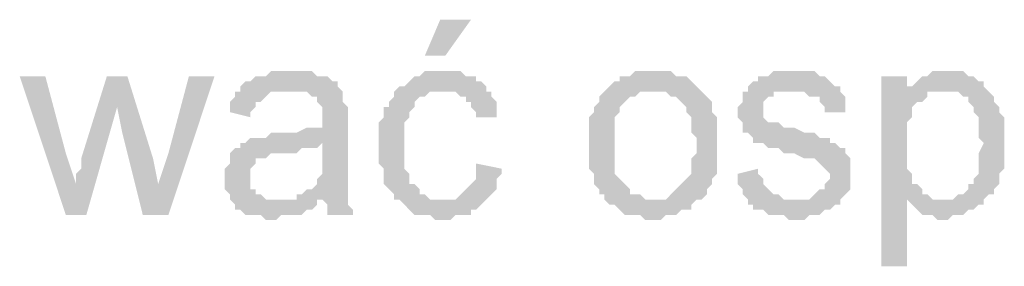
# Model space of a CAD drawing. Header units: millimetres. Extents: x 282377 to 1404227, y -783705 to 1038705.
# Tile 60 of 243: x 378850 to 378931, y 7545 to 7565. Entities that reach past the tile are written whole.
import ezdxf

# ---------------------------------------------------------------- set-up
doc = ezdxf.new("R2010")
doc.units = ezdxf.units.MM
doc.linetypes.add('ACAD_ISO08W100', pattern=[36, 24, -3, 6, -3])
doc.layers.add('!!ELEKTRYKA', color=7, linetype='Continuous')

msp = doc.modelspace()

# ---------------------------------------------------------------- hatches: boundary and pattern name
at = {"layer": '!!ELEKTRYKA', "linetype": 'ACAD_ISO08W100'}
for points in [[(378852.034, 7560.206), (378849.918, 7560.206), (378853.728, 7548.776), (378854.575, 7551.316), (378853.728, 7553.856)], [(378858.808, 7560.206), (378857.115, 7560.206), (378854.998, 7553.433), (378854.998, 7552.586), (378854.575, 7552.163), (378854.575, 7551.74), (378854.575, 7551.316), (378854.575, 7551.316), (378853.728, 7548.776), (378855.421, 7548.776), (378857.961, 7557.666)], [(378858.808, 7560.206), (378857.961, 7557.666), (378858.385, 7555.55), (378860.078, 7548.776), (378861.348, 7551.316), (378860.925, 7553.433)], [(378866.005, 7560.206), (378863.888, 7560.206), (378862.195, 7553.856), (378861.348, 7551.316), (378860.078, 7548.776), (378862.195, 7548.776)], [(378872.355, 7560.63), (378872.355, 7560.63), (378870.662, 7560.63), (378870.238, 7560.206), (378869.815, 7560.206), (378869.392, 7560.206), (378868.968, 7559.783), (378868.545, 7559.783), (378868.122, 7559.36), (378868.122, 7558.936), (378871.932, 7558.936), (378872.355, 7558.936), (378872.778, 7558.936), (378873.202, 7558.936), (378873.625, 7558.936), (378874.048, 7558.513), (378874.472, 7558.513), (378874.472, 7558.09), (378874.472, 7558.09), (378874.895, 7557.666), (378874.895, 7557.243), (378874.895, 7556.82), (378874.895, 7556.82), (378874.895, 7555.973), (378874.895, 7555.973), (378874.472, 7555.973), (378874.048, 7555.973), (378874.048, 7555.973), (378873.625, 7555.973), (378872.778, 7555.55), (378872.355, 7555.55), (378871.932, 7555.55), (378871.508, 7555.55), (378870.662, 7555.55), (378870.238, 7555.126), (378869.815, 7555.126), (378869.815, 7555.126), (378869.392, 7555.126), (378868.968, 7555.126), (378868.545, 7554.703), (378874.895, 7554.703), (378874.895, 7553.856), (378874.895, 7553.433), (378874.895, 7553.01), (378874.895, 7552.586), (378874.895, 7552.163), (378874.472, 7551.74), (378874.472, 7551.74), (378874.472, 7551.316), (378874.048, 7550.893), (378873.625, 7550.893), (378873.202, 7550.47), (378872.778, 7550.47), (378872.778, 7550.046), (378874.895, 7550.046), (378874.895, 7550.046), (378875.318, 7549.623), (378875.318, 7549.199), (378875.318, 7548.776), (378877.435, 7548.776), (378877.435, 7548.776), (378877.435, 7549.199), (378877.012, 7549.623), (378877.012, 7550.046), (378877.012, 7550.47), (378877.012, 7550.47), (378877.012, 7550.893), (378877.012, 7551.316), (378877.012, 7551.74), (378877.012, 7552.163), (378877.012, 7553.01), (378877.012, 7553.433), (378877.012, 7556.396), (378877.012, 7556.396), (378877.012, 7556.82), (378877.012, 7557.243), (378877.012, 7557.666), (378876.588, 7558.09), (378876.588, 7558.09), (378876.588, 7558.513), (378876.588, 7558.936), (378876.165, 7559.36), (378876.165, 7559.783), (378875.742, 7559.783), (378875.318, 7560.206), (378874.895, 7560.206), (378874.472, 7560.206), (378874.048, 7560.63), (378873.625, 7560.63), (378873.202, 7560.63), (378872.778, 7560.63)], [(378885.055, 7560.63), (378883.362, 7560.63), (378882.939, 7560.206), (378882.515, 7560.206), (378882.092, 7559.783), (378882.092, 7559.783), (378881.669, 7559.36), (378881.245, 7559.36), (378880.822, 7558.936), (378880.822, 7558.513), (378880.399, 7558.09), (378880.399, 7557.666), (378879.975, 7557.666), (378879.975, 7557.243), (378879.975, 7556.82), (378879.552, 7556.396), (378879.552, 7555.973), (378879.552, 7555.55), (378879.552, 7555.126), (378879.552, 7554.703), (378879.552, 7553.856), (378879.552, 7553.433), (378879.552, 7553.01), (378879.975, 7552.586), (378879.975, 7552.163), (378879.975, 7551.74), (378879.975, 7551.316), (378880.399, 7550.893), (378880.399, 7550.893), (378880.822, 7550.47), (378880.822, 7550.046), (378884.632, 7550.046), (378884.632, 7550.046), (378884.209, 7550.046), (378883.785, 7550.046), (378883.362, 7550.47), (378882.939, 7550.47), (378882.939, 7550.893), (378882.515, 7551.316), (378882.515, 7551.316), (378882.092, 7551.316), (378882.092, 7551.74), (378882.092, 7552.163), (378881.669, 7552.586), (378881.669, 7553.01), (378881.669, 7553.433), (378881.669, 7553.856), (378881.669, 7554.703), (378881.669, 7554.703), (378881.669, 7555.126), (378881.669, 7555.55), (378881.669, 7555.973), (378881.669, 7556.396), (378882.092, 7556.82), (378882.092, 7557.243), (378882.515, 7557.666), (378882.515, 7558.09), (378882.515, 7558.09), (378882.939, 7558.513), (378883.362, 7558.513), (378883.785, 7558.936), (378884.209, 7558.936), (378884.632, 7558.936), (378885.055, 7558.936), (378888.442, 7558.936), (378888.442, 7559.36), (378888.019, 7559.783), (378887.595, 7559.783), (378887.595, 7560.206), (378887.172, 7560.206), (378886.749, 7560.206), (378886.325, 7560.63), (378885.902, 7560.63), (378885.479, 7560.63)], [(378902.412, 7560.63), (378902.412, 7560.63), (378900.719, 7560.63), (378900.296, 7560.206), (378899.872, 7560.206), (378899.449, 7560.206), (378899.449, 7559.783), (378899.026, 7559.783), (378898.602, 7559.36), (378898.602, 7559.36), (378898.179, 7558.936), (378902.412, 7558.936), (378902.412, 7558.936), (378902.836, 7558.936), (378903.259, 7558.936), (378903.682, 7558.513), (378904.106, 7558.513), (378904.529, 7558.09), (378904.529, 7558.09), (378904.953, 7557.666), (378904.953, 7557.243), (378905.376, 7556.82), (378905.376, 7556.396), (378905.376, 7555.973), (378905.376, 7555.55), (378905.799, 7555.126), (378905.799, 7554.703), (378905.799, 7554.703), (378905.799, 7553.856), (378905.376, 7553.433), (378905.376, 7553.01), (378905.376, 7552.586), (378905.376, 7552.163), (378904.953, 7551.74), (378904.953, 7551.74), (378904.529, 7551.316), (378904.529, 7551.316), (378904.106, 7550.893), (378903.682, 7550.47), (378903.682, 7550.47), (378903.259, 7550.046), (378902.836, 7550.046), (378902.412, 7550.046), (378898.179, 7550.046), (378898.602, 7549.623), (378899.026, 7549.623), (378899.449, 7549.199), (378899.449, 7549.199), (378899.872, 7548.776), (378900.296, 7548.776), (378900.719, 7548.776), (378901.142, 7548.776), (378901.566, 7548.353), (378902.412, 7548.353), (378902.412, 7548.353), (378902.836, 7548.353), (378903.259, 7548.776), (378903.682, 7548.776), (378904.106, 7548.776), (378904.529, 7549.199), (378904.953, 7549.199), (378905.376, 7549.199), (378905.376, 7549.623), (378905.799, 7550.046), (378906.223, 7550.046), (378906.646, 7550.47), (378906.646, 7550.893), (378907.069, 7551.316), (378907.069, 7551.316), (378907.069, 7551.74), (378907.493, 7552.163), (378907.493, 7552.163), (378907.493, 7552.586), (378907.493, 7553.01), (378907.493, 7553.856), (378907.493, 7554.28), (378907.493, 7554.703), (378907.493, 7555.126), (378907.493, 7555.55), (378907.493, 7555.973), (378907.493, 7556.396), (378907.493, 7556.82), (378907.069, 7557.243), (378907.069, 7557.666), (378907.069, 7558.09), (378906.646, 7558.513), (378906.223, 7558.936), (378906.223, 7558.936), (378905.799, 7559.36), (378905.376, 7559.783), (378905.376, 7559.783), (378904.953, 7560.206), (378904.529, 7560.206), (378904.106, 7560.206), (378903.682, 7560.63), (378903.259, 7560.63), (378902.836, 7560.63)], [(378913.419, 7560.63), (378913.419, 7560.63), (378912.149, 7560.63), (378911.726, 7560.206), (378911.726, 7560.206), (378911.303, 7560.206), (378910.879, 7560.206), (378910.879, 7559.783), (378910.456, 7559.783), (378910.033, 7559.36), (378910.033, 7558.936), (378913.843, 7558.936), (378913.843, 7558.936), (378914.266, 7558.936), (378914.689, 7558.936), (378915.113, 7558.513), (378915.536, 7558.513), (378915.959, 7558.513), (378915.959, 7558.09), (378916.383, 7557.666), (378916.383, 7557.243), (378918.076, 7557.243), (378918.076, 7557.666), (378918.076, 7558.09), (378918.076, 7558.513), (378917.653, 7558.936), (378917.653, 7559.36), (378917.653, 7559.36), (378917.229, 7559.36), (378916.806, 7559.783), (378916.383, 7560.206), (378915.959, 7560.206), (378915.959, 7560.206), (378915.536, 7560.63), (378915.113, 7560.63), (378914.689, 7560.63), (378914.266, 7560.63)], [(378923.156, 7560.206), (378921.04, 7560.206), (378921.04, 7544.543), (378923.156, 7544.543), (378923.156, 7550.046), (378926.12, 7550.046), (378925.696, 7550.046), (378925.273, 7550.046), (378924.85, 7550.47), (378924.426, 7550.47), (378924.426, 7550.893), (378924.003, 7551.316), (378923.58, 7551.316), (378923.58, 7551.74), (378923.58, 7552.163), (378923.156, 7552.586), (378923.156, 7553.01), (378923.156, 7553.433), (378923.156, 7553.856), (378923.156, 7554.703), (378923.156, 7554.703), (378923.156, 7555.126), (378923.156, 7555.55), (378923.156, 7555.973), (378923.156, 7556.396), (378923.58, 7556.82), (378923.58, 7557.243), (378923.58, 7557.666), (378924.003, 7558.09), (378924.426, 7558.09), (378924.85, 7558.513), (378924.85, 7558.936), (378923.156, 7558.936)], [(378926.543, 7560.63), (378925.273, 7560.63), (378924.85, 7560.206), (378924.426, 7560.206), (378924.003, 7559.783), (378923.58, 7559.36), (378923.156, 7559.36), (378926.12, 7558.936), (378926.543, 7558.936), (378926.966, 7558.936), (378927.39, 7558.936), (378927.813, 7558.513), (378928.236, 7558.513), (378928.236, 7558.09), (378928.66, 7557.666), (378928.66, 7557.243), (378929.083, 7556.82), (378929.083, 7556.82), (378929.083, 7555.973), (378929.083, 7555.55), (378929.083, 7555.126), (378929.506, 7554.703), (378929.506, 7554.703), (378929.083, 7553.856), (378929.083, 7553.433), (378929.083, 7553.01), (378929.083, 7552.586), (378929.083, 7552.163), (378928.66, 7551.74), (378928.66, 7551.316), (378928.236, 7551.316), (378928.236, 7550.893), (378927.813, 7550.47), (378927.39, 7550.47), (378926.966, 7550.046), (378926.543, 7550.046), (378926.12, 7550.046), (378923.156, 7550.046), (378923.58, 7549.623), (378923.58, 7549.623), (378924.003, 7549.199), (378924.426, 7548.776), (378924.426, 7548.776), (378924.85, 7548.776), (378925.273, 7548.776), (378925.696, 7548.353), (378926.12, 7548.353), (378926.12, 7548.353), (378926.543, 7548.353), (378926.966, 7548.776), (378927.39, 7548.776), (378927.813, 7548.776), (378928.236, 7549.199), (378928.66, 7549.199), (378929.083, 7549.623), (378929.506, 7549.623), (378929.506, 7550.046), (378929.93, 7550.47), (378930.353, 7550.47), (378930.353, 7550.893), (378930.776, 7551.316), (378930.776, 7551.74), (378930.776, 7552.163), (378931.2, 7552.586), (378931.2, 7553.01), (378931.2, 7553.433), (378931.2, 7553.856), (378931.2, 7554.28), (378931.2, 7554.703), (378931.2, 7554.703), (378931.2, 7555.126), (378931.2, 7555.55), (378931.2, 7555.973), (378931.2, 7556.396), (378931.2, 7556.82), (378930.776, 7557.243), (378930.776, 7557.666), (378930.776, 7557.666), (378930.353, 7558.09), (378930.353, 7558.513), (378929.93, 7558.936), (378929.506, 7559.36), (378929.506, 7559.783), (378929.083, 7559.783), (378929.083, 7559.783), (378928.66, 7560.206), (378928.236, 7560.206), (378927.813, 7560.63), (378927.39, 7560.63), (378926.966, 7560.63)], [(378868.122, 7558.936), (378867.698, 7558.936), (378867.698, 7558.513), (378867.275, 7558.09), (378867.275, 7557.666), (378867.275, 7557.243), (378868.968, 7556.82), (378868.968, 7557.243), (378869.392, 7557.666), (378869.392, 7558.09), (378869.815, 7558.09), (378870.238, 7558.513), (378870.238, 7558.513), (378870.662, 7558.936), (378871.085, 7558.936), (378871.508, 7558.936), (378871.932, 7558.936)], [(378888.442, 7558.936), (378885.055, 7558.936), (378885.902, 7558.936), (378886.325, 7558.513), (378886.749, 7558.513), (378886.749, 7558.09), (378887.172, 7558.09), (378887.172, 7557.666), (378887.595, 7557.243), (378887.595, 7556.82), (378889.289, 7556.82), (378889.289, 7557.243), (378889.289, 7557.666), (378889.289, 7558.09), (378888.865, 7558.513), (378888.865, 7558.936)], [(378898.179, 7558.936), (378898.179, 7558.936), (378897.756, 7558.513), (378897.756, 7558.09), (378897.332, 7557.666), (378897.332, 7557.243), (378896.909, 7556.82), (378896.909, 7556.396), (378896.909, 7555.973), (378896.909, 7555.55), (378896.909, 7555.126), (378896.909, 7554.703), (378896.909, 7554.703), (378896.909, 7553.856), (378896.909, 7553.433), (378896.909, 7553.01), (378896.909, 7552.586), (378897.332, 7552.163), (378897.332, 7551.74), (378897.332, 7551.316), (378897.756, 7550.893), (378897.756, 7550.47), (378898.179, 7550.47), (378898.179, 7550.046), (378902.412, 7550.046), (378901.989, 7550.046), (378901.566, 7550.046), (378901.142, 7550.47), (378900.719, 7550.47), (378900.296, 7550.47), (378900.296, 7550.893), (378899.872, 7551.316), (378899.872, 7551.316), (378899.449, 7551.74), (378899.449, 7551.74), (378899.026, 7552.163), (378899.026, 7552.586), (378899.026, 7553.01), (378899.026, 7553.433), (378899.026, 7553.856), (378899.026, 7554.703), (378899.026, 7554.703), (378899.026, 7555.126), (378899.026, 7555.55), (378899.026, 7555.973), (378899.026, 7556.396), (378899.026, 7556.82), (378899.449, 7557.243), (378899.449, 7557.666), (378899.872, 7558.09), (378899.872, 7558.09), (378900.296, 7558.513), (378900.719, 7558.513), (378901.142, 7558.936), (378901.566, 7558.936), (378901.989, 7558.936), (378902.412, 7558.936)], [(378910.033, 7558.936), (378909.609, 7558.936), (378909.609, 7558.09), (378909.186, 7557.666), (378909.186, 7557.243), (378909.186, 7556.82), (378909.609, 7556.396), (378909.609, 7555.973), (378909.609, 7555.55), (378910.033, 7555.55), (378910.456, 7555.126), (378910.456, 7554.703), (378910.879, 7554.703), (378910.879, 7554.703), (378911.303, 7554.703), (378911.726, 7554.28), (378912.149, 7554.28), (378912.573, 7554.28), (378912.996, 7553.856), (378913.419, 7553.856), (378913.843, 7553.856), (378914.689, 7553.433), (378915.113, 7553.433), (378915.536, 7553.433), (378915.959, 7553.01), (378915.959, 7553.01), (378916.383, 7552.586), (378916.383, 7552.586), (378916.806, 7552.163), (378916.806, 7551.74), (378916.383, 7551.316), (378916.383, 7550.893), (378915.959, 7550.893), (378915.536, 7550.47), (378915.536, 7550.47), (378915.113, 7550.046), (378914.689, 7550.046), (378913.843, 7550.046), (378910.033, 7550.046), (378910.033, 7549.623), (378910.456, 7549.623), (378910.456, 7549.199), (378910.879, 7549.199), (378911.303, 7549.199), (378911.726, 7548.776), (378912.149, 7548.776), (378912.573, 7548.776), (378912.996, 7548.776), (378913.419, 7548.353), (378913.843, 7548.353), (378914.266, 7548.353), (378914.689, 7548.353), (378915.113, 7548.776), (378915.536, 7548.776), (378915.959, 7548.776), (378916.383, 7549.199), (378916.806, 7549.199), (378917.229, 7549.623), (378917.653, 7549.623), (378917.653, 7550.046), (378918.076, 7550.47), (378918.076, 7550.47), (378918.5, 7550.893), (378918.5, 7551.316), (378918.5, 7551.74), (378918.5, 7552.163), (378918.5, 7552.163), (378918.5, 7552.586), (378918.5, 7553.01), (378918.5, 7553.433), (378918.076, 7553.856), (378918.076, 7554.28), (378917.653, 7554.28), (378917.229, 7554.703), (378916.806, 7554.703), (378916.806, 7555.126), (378916.383, 7555.126), (378915.959, 7555.126), (378915.536, 7555.55), (378915.113, 7555.55), (378914.689, 7555.55), (378913.843, 7555.973), (378913.843, 7555.973), (378913.419, 7555.973), (378912.996, 7555.973), (378912.573, 7556.396), (378912.149, 7556.396), (378912.149, 7556.396), (378911.726, 7556.396), (378911.303, 7556.82), (378911.303, 7557.243), (378911.303, 7557.666), (378911.303, 7557.666), (378911.303, 7558.09), (378911.726, 7558.513), (378912.149, 7558.513), (378912.149, 7558.936), (378912.573, 7558.936), (378913.419, 7558.936), (378913.843, 7558.936)], [(378868.545, 7554.703), (378868.122, 7554.703), (378868.122, 7554.28), (378867.698, 7554.28), (378867.275, 7553.856), (378867.275, 7553.433), (378867.275, 7553.01), (378866.852, 7552.586), (378866.852, 7552.163), (378866.852, 7551.74), (378866.852, 7551.74), (378866.852, 7551.316), (378866.852, 7550.893), (378867.275, 7550.47), (378867.275, 7550.046), (378867.698, 7549.623), (378867.698, 7549.623), (378867.698, 7549.199), (378868.122, 7549.199), (378868.545, 7548.776), (378868.968, 7548.776), (378869.392, 7548.776), (378869.815, 7548.776), (378870.238, 7548.353), (378870.662, 7548.353), (378871.085, 7548.353), (378871.508, 7548.776), (378871.932, 7548.776), (378872.355, 7548.776), (378872.778, 7548.776), (378873.202, 7548.776), (378873.625, 7549.199), (378874.048, 7549.199), (378874.472, 7549.623), (378874.472, 7550.046), (378871.085, 7550.046), (378871.085, 7550.046), (378870.662, 7550.046), (378870.238, 7550.046), (378869.815, 7550.47), (378869.392, 7550.47), (378869.392, 7550.893), (378868.968, 7550.893), (378868.968, 7551.316), (378868.968, 7551.74), (378868.968, 7552.163), (378868.968, 7552.586), (378869.392, 7553.01), (378869.392, 7553.01), (378869.392, 7553.433), (378869.815, 7553.433), (378870.238, 7553.433), (378870.662, 7553.856), (378871.085, 7553.856), (378871.508, 7553.856), (378871.932, 7553.856), (378872.355, 7553.856), (378872.778, 7553.856), (378873.202, 7554.28), (378873.625, 7554.28), (378874.048, 7554.28), (378874.472, 7554.28), (378874.895, 7554.703)], [(378887.595, 7553.01), (378887.595, 7551.74), (378887.172, 7551.316), (378887.172, 7551.316), (378886.749, 7550.893), (378886.325, 7550.47), (378886.325, 7550.47), (378885.902, 7550.046), (378885.479, 7550.046), (378884.632, 7550.046), (378880.822, 7550.046), (378881.245, 7550.046), (378881.669, 7549.623), (378882.092, 7549.199), (378882.092, 7549.199), (378882.515, 7548.776), (378882.939, 7548.776), (378883.362, 7548.776), (378883.785, 7548.776), (378884.209, 7548.353), (378885.055, 7548.353), (378885.479, 7548.353), (378885.902, 7548.776), (378886.325, 7548.776), (378886.749, 7548.776), (378887.172, 7548.776), (378887.172, 7549.199), (378887.595, 7549.199), (378888.019, 7549.623), (378888.019, 7549.623), (378888.442, 7550.046), (378888.865, 7550.47), (378888.865, 7550.47), (378889.289, 7550.893), (378889.289, 7551.316), (378889.289, 7551.74), (378889.712, 7552.163), (378889.712, 7552.586)], [(378910.879, 7552.586), (378909.186, 7552.163), (378909.186, 7552.163), (378909.186, 7551.316), (378909.609, 7550.893), (378909.609, 7550.47), (378910.033, 7550.046), (378913.843, 7550.046), (378913.843, 7550.046), (378913.419, 7550.046), (378912.996, 7550.046), (378912.573, 7550.47), (378912.149, 7550.47), (378911.726, 7550.893), (378911.726, 7550.893), (378911.303, 7551.316), (378911.303, 7551.74), (378910.879, 7552.163)]]:
    msp.add_hatch(color=7, dxfattribs=at).paths.add_polyline_path(points)

# ---------------------------------------------------------------- linework, layer by layer
at = {"layer": '!!ELEKTRYKA', "color": 7, "linetype": 'ACAD_ISO08W100', "lineweight": -3}
for points in [[(378887.172, 7564.863), (378884.632, 7564.863), (378885.055, 7561.9), (378883.362, 7561.9)], [(378923.156, 7559.36), (378923.156, 7558.936), (378926.12, 7558.936)]]:
    msp.add_solid(points, dxfattribs=at)

doc.saveas('drawing.dxf')
